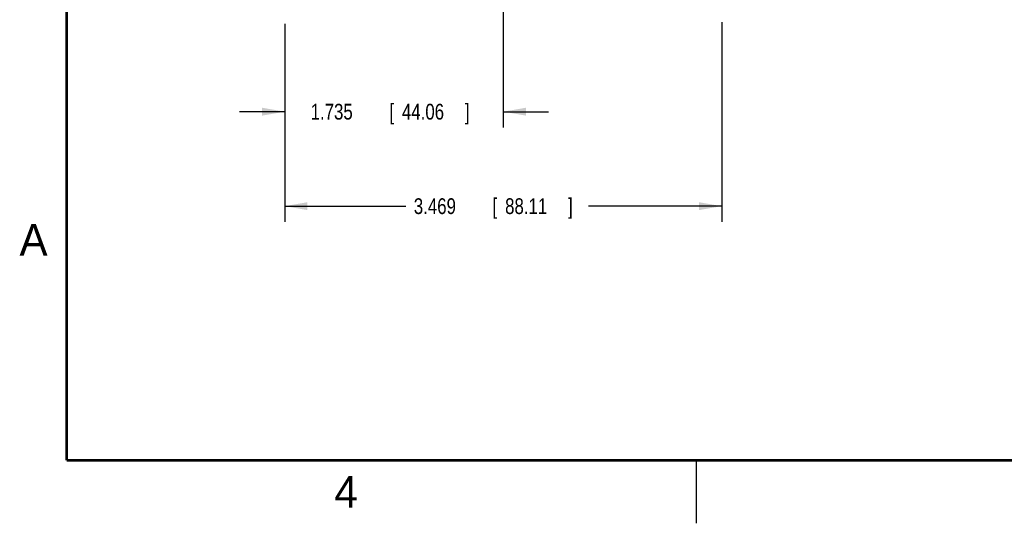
# Model space of a CAD drawing. Header units: inches. Extents: x 0 to 22, y 0 to 17.
# Tile 1 of 42: x 0.1 to 7.9, y 0 to 4. Entities that reach past the tile are written whole.
import ezdxf

# ---------------------------------------------------------------- set-up
doc = ezdxf.new("R2010")
doc.units = ezdxf.units.IN
doc.header["$LTSCALE"] = 1.21
doc.header["$MEASUREMENT"] = 0
doc.layers.get('0').update_dxf_attribs({"linetype": 'CONTINUOUS'})
doc.layers.add('DIMENSIONS', color=7, linetype='CONTINUOUS')
doc.styles.get("Standard").update_dxf_attribs({"font": 'txt', "width": 0.8})
doc.dimstyles.new('DIMSTYLE_1', dxfattribs={"dimtxt": 0.125, "dimasz": 0.18, "dimexe": 0.18, "dimexo": 0.0625, "dimgap": 0.09, "dimtad": 0, "dimtih": 1, "dimtoh": 1, "dimdec": 3, "dimzin": 4, "dimdsep": 46, "dimtxsty": 'STANDARD', "dimblk": '_FILLED', "dimblk1": '_FILLED', "dimblk2": '_FILLED', "dimcen": 0.09, "dimadec": 0, "dimazin": 0, "dimtp": 0.01, "dimtm": 0.01, "dimtfac": 1, "dimtdec": 3, "dimtofl": 0, "dimtmove": 0, "dimatfit": 3, "dimldrblk": '_FILLED', "dimfxl": 1, "dimtolj": 1, "dimtzin": 4, "dimarcsym": 0})

# ---------------------------------------------------------------- blocks, each defined once
blk = doc.blocks.new('_FILLED')
at = {"color": 0, "linetype": 'BYBLOCK'}
blk.add_solid([(0, 0), (-1, 0.174), (-1, -0.174)], dxfattribs=at)
blk = doc.blocks.new('*D0')
at = {"layer": 'DIMENSIONS', "color": 2, "linetype": 'CONTINUOUS'}
for p, q in [((3.9659, 5.7076), (3.9659, 3.1427)), ((2.2314, 3.9664), (2.2314, 3.1427)), ((2.2314, 3.2677), (1.8714, 3.2677)), ((3.9659, 3.2677), (4.3259, 3.2677))]:
    blk.add_line(p, q, dxfattribs=at)
at = {"layer": 'DIMENSIONS', "color": 2, "linetype": 'CONTINUOUS', "xscale": 0.18, "yscale": 0.18, "zscale": 0.18}
blk.add_blockref('_FILLED', (2.2314, 3.2677), dxfattribs=at)
at = {"layer": 'DIMENSIONS', "color": 2, "linetype": 'CONTINUOUS', "xscale": 0.18, "yscale": 0.18, "zscale": 0.18, "rotation": 180}
blk.add_blockref('_FILLED', (3.9659, 3.2677), dxfattribs=at)
at = {"layer": 'DIMENSIONS', "color": 2, "linetype": 'CONTINUOUS', "width": 0.8}
for s, p in [('1.735', (2.4364, 3.2052)), ('[', (3.0614, 3.2052)), ('44.06', (3.1614, 3.2052)), (']', (3.6614, 3.2052))]:
    blk.add_text(s, height=0.125, dxfattribs=at).set_placement(p)
blk = doc.blocks.new('*D1')
at = {"layer": 'DIMENSIONS', "color": 2, "linetype": 'CONTINUOUS'}
for p, q in [((2.2314, 3.958), (2.2314, 2.3927)), ((5.7004, 3.9782), (5.7004, 2.3927)), ((2.2314, 2.5177), (3.1932, 2.5177)), ((5.7004, 2.5177), (4.6432, 2.5177))]:
    blk.add_line(p, q, dxfattribs=at)
at = {"layer": 'DIMENSIONS', "color": 2, "linetype": 'CONTINUOUS', "xscale": 0.18, "yscale": 0.18, "zscale": 0.18, "rotation": 180}
blk.add_blockref('_FILLED', (2.2314, 2.5177), dxfattribs=at)
at = {"layer": 'DIMENSIONS', "color": 2, "linetype": 'CONTINUOUS', "xscale": 0.18, "yscale": 0.18, "zscale": 0.18}
blk.add_blockref('_FILLED', (5.7004, 2.5177), dxfattribs=at)
at = {"layer": 'DIMENSIONS', "color": 2, "linetype": 'CONTINUOUS', "width": 0.8}
for s, p in [('3.469', (3.2557, 2.4552)), ('[', (3.8807, 2.4552)), ('88.11', (3.9807, 2.4552)), (']', (4.4807, 2.4552))]:
    blk.add_text(s, height=0.125, dxfattribs=at).set_placement(p)

msp = doc.modelspace()

# ---------------------------------------------------------------- linework, layer by layer
at = {"color": 2, "linetype": 'CONTINUOUS'}
msp.add_line((5.5, 0), (5.5, 0.5), dxfattribs=at)
at = {"color": 7, "linetype": 'CONTINUOUS', "const_width": 0.02}
for points in [[(0.5, 16.5), (0.5, 0.5)], [(0.5, 0.5), (21.5, 0.5)]]:
    msp.add_lwpolyline(points, dxfattribs=at)

# ---------------------------------------------------------------- texts
at = {"color": 2, "linetype": 'CONTINUOUS'}
for s, p in [('A', (0.125, 2.125)), ('4', (2.625, 0.125))]:
    msp.add_text(s, height=0.25, dxfattribs=at).set_placement(p)

# ---------------------------------------------------------------- dimensions: what is measured, and where the dimension line sits
at = {"layer": 'DIMENSIONS', "color": 2, "linetype": 'CONTINUOUS'}
for base, p1, p2, picture, middle in [((3.9659086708, 3.2677162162), (2.2314086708, 3.9664124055), (3.9659086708, 5.7076141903), '*D0', (3.0989370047, 3.2677162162)), ((5.7004, 2.5177), (2.2314, 3.958), (5.7004, 3.9782), '*D1', (3.9182, 2.5177))]:
    dim = msp.add_linear_dim(base=base, p1=p1, p2=p2, dimstyle='DIMSTYLE_1', dxfattribs=at)
    dim.commit()
    dim.dimension.update_dxf_attribs({"geometry": picture, "text_midpoint": middle, "dimtype": 160})

doc.saveas('drawing.dxf')
